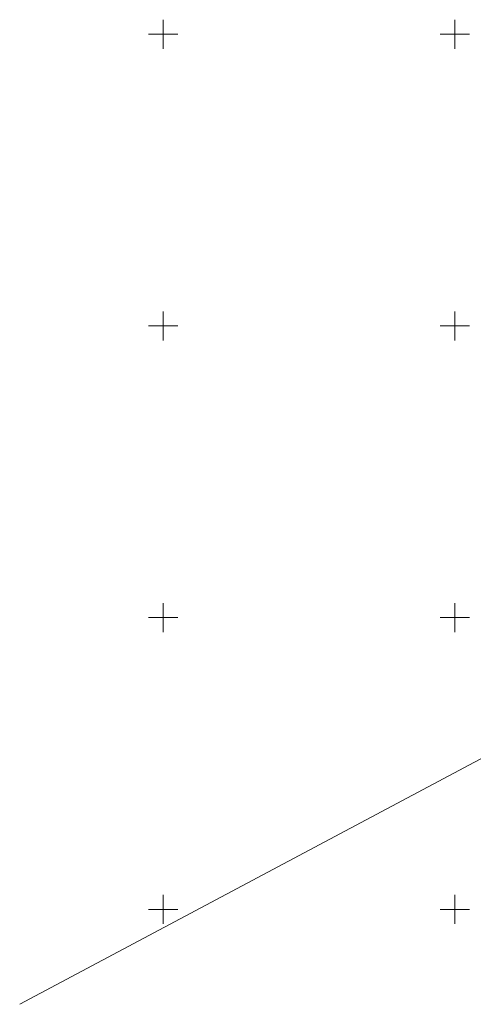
# Model space of a CAD drawing. Header units: metres. Extents: x 6593598 to 6594599, y 5883266 to 5884214.
# Tile 3 of 21: x 6593825 to 6593903, y 5883534 to 5883702. Entities that reach past the tile are written whole.
import ezdxf

# ---------------------------------------------------------------- set-up
doc = ezdxf.new("R2010")
doc.units = ezdxf.units.M
doc.header["$MEASUREMENT"] = 0
doc.linetypes.add('1', pattern=[0])
doc.linetypes.add('GDE', pattern=[0])
doc.layers.add('Dzialki', color=7, linetype='GDE', lineweight=18)
doc.layers.add('Podzial_sekcyjny_krzyze', color=7, linetype='1', lineweight=0)

msp = doc.modelspace()

# ---------------------------------------------------------------- linework, layer by layer
at = {"layer": 'Dzialki'}
msp.add_line((6593984.12, 5883618.21), (6593825.42, 5883533.72), dxfattribs=at)
at = {"layer": 'Podzial_sekcyjny_krzyze'}
for p, q in [((6593850, 5883697.5), (6593850, 5883702.5)), ((6593900, 5883697.5), (6593900, 5883702.5)), ((6593847.5, 5883700), (6593852.5, 5883700)), ((6593897.5, 5883700), (6593902.5, 5883700)), ((6593850, 5883647.5), (6593850, 5883652.5)), ((6593900, 5883647.5), (6593900, 5883652.5)), ((6593847.5, 5883650), (6593852.5, 5883650)), ((6593897.5, 5883650), (6593902.5, 5883650)), ((6593850, 5883597.5), (6593850, 5883602.5)), ((6593900, 5883597.5), (6593900, 5883602.5)), ((6593847.5, 5883600), (6593852.5, 5883600)), ((6593897.5, 5883600), (6593902.5, 5883600)), ((6593850, 5883547.5), (6593850, 5883552.5)), ((6593900, 5883547.5), (6593900, 5883552.5)), ((6593847.5, 5883550), (6593852.5, 5883550)), ((6593897.5, 5883550), (6593902.5, 5883550))]:
    msp.add_line(p, q, dxfattribs=at)

doc.saveas('drawing.dxf')
